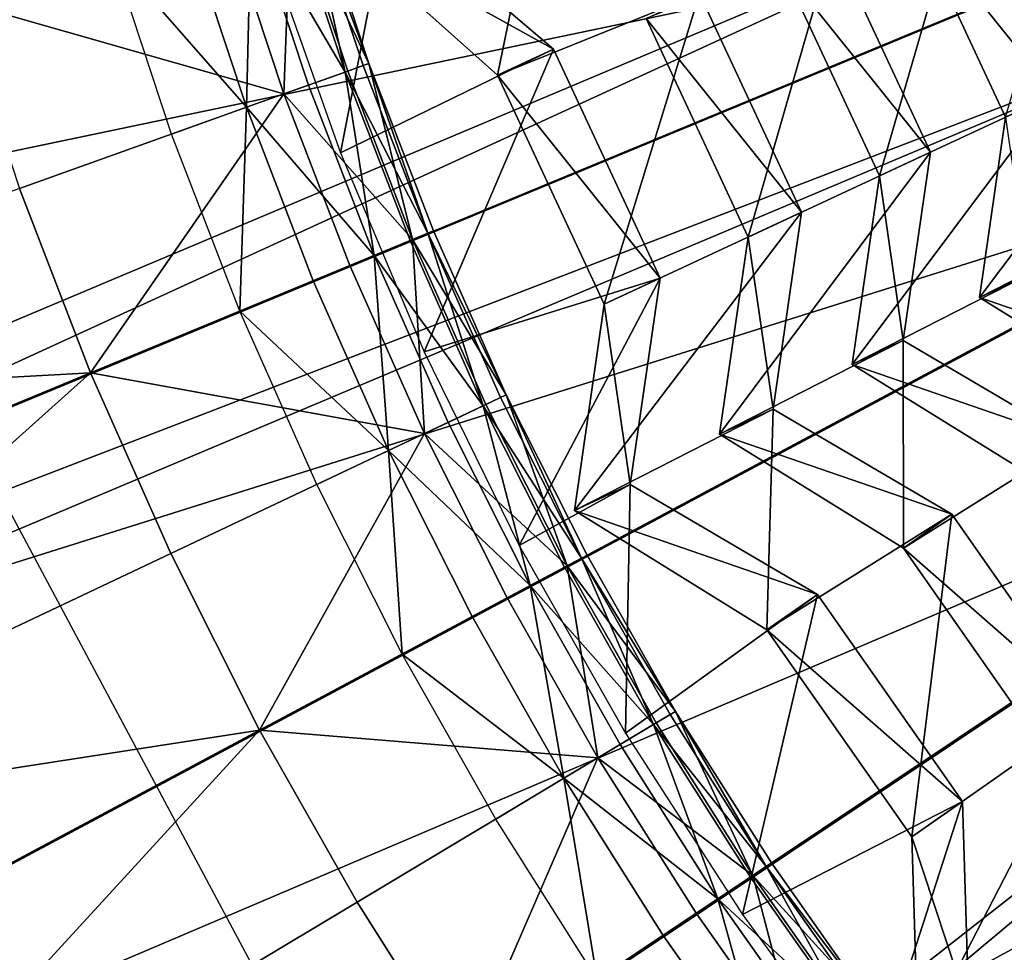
# Model space of a CAD drawing. Extents: x -3.87 to 3.87, y -3.87 to 3.87.
# Tile 21 of 115: x -1.56 to -1.16, y -0.87 to -0.49. Entities that reach past the tile are written whole.
import ezdxf

# ---------------------------------------------------------------- set-up
doc = ezdxf.new("R2010")
doc.units = 0
doc.layers.get('0').update_dxf_attribs({"linetype": 'CONTINUOUS'})

msp = doc.modelspace()

# ---------------------------------------------------------------- linework, layer by layer
for p in [(-1.344439, -0.502028, 8.58036), (-1.344439, -0.502028, 8.58036), (-1.430329, -0.511449, 8.613266), (-1.429232, -0.511056, 8.682016), (-1.422916, -0.508796, 8.629379), (-1.420444, -0.507912, 8.651937), (-1.367497, -0.51278, 8.573296), (-1.367497, -0.51278, 8.573296), (-1.445444, -0.516857, 8.601448), (-1.455595, -0.520489, 8.720688), (-1.471017, -0.526007, 8.591782), (-1.501819, -0.537028, 8.583187), (-1.432225, -0.544769, 8.594128), (-1.188915, -0.544499, 8.341112), (-1.188915, -0.544499, 8.341112), (-1.209989, -0.554325, 8.305344), (-1.209989, -0.554325, 8.305344), (-1.242092, -0.56929, 8.466446), (-1.242092, -0.56929, 8.466446), (-1.396243, -0.577959, 8.629379), (-1.393818, -0.576954, 8.651937), (-1.264113, -0.579558, 8.434898), (-1.264112, -0.579558, 8.434898), (-1.403517, -0.580972, 8.613266), (-1.402441, -0.580526, 8.682016), (-1.418348, -0.587115, 8.601448), (-1.428309, -0.591241, 8.720688), (-1.300399, -0.596473, 8.58036), (-1.300399, -0.596473, 8.58036), (-1.443442, -0.597509, 8.591782), (-1.168787, -0.60443, 8.184328), (-1.168787, -0.60443, 8.184328), (-1.323457, -0.607225, 8.573296), (-1.323457, -0.607225, 8.573296), (-1.473666, -0.610028, 8.583187), (-1.200184, -0.62219, 8.341112), (-1.200184, -0.62219, 8.341112), (-1.397701, -0.626794, 8.59413), (-1.221257, -0.632017, 8.305346), (-1.221257, -0.632017, 8.305346), (-1.535208, -0.63552, 8.808193), (-1.363825, -0.644602, 8.651937), (-1.373316, -0.649091, 8.613266), (-1.372262, -0.648593, 8.682016), (-1.366198, -0.645725, 8.629379), (-1.253867, -0.650471, 8.466446), (-1.253867, -0.650471, 8.466446), (-1.387828, -0.655954, 8.601448), (-1.397574, -0.660564, 8.720688), (-1.275887, -0.66074, 8.434898), (-1.275887, -0.66074, 8.434898), (-1.412381, -0.667567, 8.591782), (-1.441954, -0.681555, 8.583187), (-1.312729, -0.681481, 8.58036), (-1.312729, -0.681481, 8.58036), (-1.335786, -0.692233, 8.573298), (-1.335786, -0.692233, 8.573298), (-1.180188, -0.693806, 8.466446), (-1.180188, -0.693806, 8.466446), (-1.502171, -0.710035, 8.808193), (-1.358465, -0.706673, 8.59413), (-1.200091, -0.707742, 8.434898), (-1.200091, -0.707742, 8.434898), (-1.332866, -0.711936, 8.629379), (-1.330551, -0.710699, 8.651937), (-1.33981, -0.715648, 8.613266), (-1.338783, -0.715099, 8.682016), (-1.353967, -0.723215, 8.601448), (-1.363476, -0.728298, 8.720688), (-1.235577, -0.726858, 8.58036), (-1.235577, -0.726858, 8.58036), (-1.377921, -0.736019, 8.591782), (-1.256418, -0.741451, 8.573298), (-1.256418, -0.741451, 8.573298), (-1.406773, -0.75144, 8.583187), (-1.29408, -0.775087, 8.651937), (-1.296331, -0.776436, 8.629379), (-1.46552, -0.782841, 8.808193), (-1.303085, -0.780484, 8.613266), (-1.302085, -0.779885, 8.682016), (-1.314651, -0.784136, 8.59413), (-1.316854, -0.788737, 8.601448), (-1.326102, -0.79428, 8.720688), (-1.34015, -0.8027, 8.591782), (-1.175806, -0.812221, 8.58036), (-1.175806, -0.812221, 8.58036), (-1.368211, -0.819519, 8.583187), (-1.196647, -0.826814, 8.573298), (-1.196647, -0.826814, 8.573298), (-1.256678, -0.839066, 8.629379), (-1.254495, -0.837608, 8.651937), (-1.263225, -0.843441, 8.613266), (-1.262256, -0.842793, 8.682016), (-1.276572, -0.852359, 8.601448), (-1.425346, -0.853765, 8.808193), (-1.285537, -0.858349, 8.720688), (-1.266407, -0.85892, 8.59413), (-1.299156, -0.867449, 8.591782)]:
    msp.add_point(p)
for points in [[(-3.065268, -0.301903, 4.599772), (-3.020951, -0.600905, 4.599772), (0.000004, 0, 4.599773)], [(-3.020951, -0.600905, 4.599772), (-2.947471, -0.894106, 4.599772), (0.000004, 0, 4.599773)], [(-2.947471, -0.894106, 4.599772), (-2.845673, -1.178718, 4.599772), (0.000004, 0, 4.599773)], [(-2.845673, -1.178718, 4.599772), (-2.716404, -1.45195, 4.599772), (0.000004, 0, 4.599773)], [(-2.716404, -1.45195, 4.599772), (-2.561038, -1.711234, 4.599772), (0.000004, 0, 4.599773)], [(-2.561038, -1.711234, 4.599772), (-2.380948, -1.953996, 4.599772), (0.000004, 0, 4.599773)], [(-2.380948, -1.953996, 4.599772), (-2.177983, -2.177987, 4.599772), (0.000004, 0, 4.599773)], [(-2.177983, -2.177987, 4.599772), (-1.953992, -2.380952, 4.599772), (0.000004, 0, 4.599773)], [(-1.953992, -2.380952, 4.599772), (-1.711229, -2.561042, 4.599773), (0.000004, 0, 4.599773)], [(-1.711229, -2.561042, 4.599773), (-1.451946, -2.716409, 4.599773), (0.000004, 0, 4.599773)], [(-1.685208, -0.335209, 8.640915), (-1.587431, -0.657535, 8.640915), (0, 0, 8.640915)], [(-1.587431, -0.657535, 8.640915), (-1.42865, -0.954593, 8.640915), (0, 0, 8.640915)], [(-1.451946, -2.716409, 4.599773), (-1.178714, -2.845677, 4.599773), (0.000004, 0, 4.599773)], [(-1.42865, -0.954593, 8.640915), (-1.214967, -1.214967, 8.640915), (0, 0, 8.640915)], [(-1.214967, -1.214967, 8.640915), (-0.954593, -1.42865, 8.640915), (0, 0, 8.640915)], [(-1.178714, -2.845677, 4.599773), (-0.894102, -2.947475, 4.599773), (0.000004, 0, 4.599773)], [(-1.169629, -0.113537, 4.643105), (-3.683795, -0.530518, 4.643106), (-3.694397, -0.451269, 4.643106)], [(-1.169629, -0.113537, 4.643105), (-1.159028, -0.192785, 4.643105), (-3.683795, -0.530518, 4.643106)], [(-3.694397, -0.45127, 7.239486), (-3.683795, -0.530518, 7.239486), (-1.159028, -0.192785, 7.239485)], [(-1.159028, -0.192785, 7.239485), (-3.683795, -0.530518, 7.239486), (-3.683795, -0.530518, 4.643106)], [(-1.159028, -0.192785, 7.239485), (-3.683795, -0.530518, 4.643106), (-1.159028, -0.192785, 4.643105)], [(-2.357062, -0.468664, 7.281732), (-1.093749, -0.331504, 7.281732), (-2.299752, -0.69734, 7.281732)], [(-2.299752, -0.69734, 7.281732), (-1.093749, -0.331504, 7.281732), (-1.056006, -0.437028, 7.281732)], [(-3.445932, -1.406162, 7.239486), (-1.098696, -0.416717, 7.239485), (-1.098696, -0.416716, 4.643106)], [(-3.445932, -1.406162, 7.239486), (-1.098696, -0.416716, 4.643106), (-3.445932, -1.406161, 4.643106)], [(-1.098696, -0.416716, 4.643106), (-3.414874, -1.479837, 4.643106), (-3.445932, -1.406161, 4.643106)], [(-3.445932, -1.406162, 7.239486), (-1.067639, -0.490392, 7.239485), (-1.098696, -0.416717, 7.239485)], [(-1.098696, -0.416716, 4.643106), (-1.067639, -0.490392, 4.643106), (-3.414874, -1.479837, 4.643106)], [(-1.12525, -0.418655, 8.078863), (-1.196518, -0.447496, 8.184328), (-1.158005, -0.53009, 8.184328)], [(-1.349183, -0.423627, 8.466446), (-1.437112, -0.450529, 8.573296), (-1.367497, -0.51278, 8.573296)], [(-1.349183, -0.423627, 8.466446), (-1.367497, -0.51278, 8.573296), (-1.28415, -0.479096, 8.466446)], [(-2.299752, -0.69734, 7.281732), (-1.056006, -0.437028, 7.281732), (-2.220357, -0.919318, 7.281732)], [(-2.220357, -0.919318, 7.281732), (-1.056006, -0.437028, 7.281732), (-1.008077, -0.538333, 7.281732)], [(-1.430329, -0.511449, 8.613266), (-1.4537, -0.440694, 8.613266), (-1.446165, -0.438408, 8.629379)], [(-1.420444, -0.507912, 8.651937), (-1.443653, -0.437646, 8.651937), (-1.452585, -0.440355, 8.682016)], [(-1.420444, -0.507912, 8.651937), (-1.446165, -0.438408, 8.629379), (-1.443653, -0.437646, 8.651937)], [(-1.420444, -0.507912, 8.651937), (-1.422916, -0.508796, 8.629379), (-1.446165, -0.438408, 8.629379)], [(-1.430329, -0.511449, 8.613266), (-1.446165, -0.438408, 8.629379), (-1.422916, -0.508796, 8.629379)], [(-1.176354, -0.438093, 8.210798), (-1.250239, -0.468008, 8.305344), (-1.209989, -0.554325, 8.305344)], [(-1.176354, -0.438093, 8.210798), (-1.209989, -0.554325, 8.305344), (-1.13784, -0.520687, 8.210798)], [(-1.196518, -0.447496, 8.184328), (-1.176354, -0.438093, 8.210798), (-1.13784, -0.520687, 8.210798)], [(-1.455595, -0.520489, 8.720688), (-1.452585, -0.440355, 8.682016), (-1.479379, -0.448483, 8.720688)], [(-1.430329, -0.511449, 8.613266), (-1.469062, -0.445354, 8.601448), (-1.4537, -0.440694, 8.613266)], [(-1.455595, -0.520489, 8.720688), (-1.429232, -0.511056, 8.682016), (-1.452585, -0.440355, 8.682016)], [(-1.420444, -0.507912, 8.651937), (-1.452585, -0.440355, 8.682016), (-1.429232, -0.511056, 8.682016)], [(-1.471017, -0.526007, 8.591782), (-1.495053, -0.453238, 8.591782), (-1.469062, -0.445354, 8.601448)], [(-1.471017, -0.526007, 8.591782), (-1.469062, -0.445354, 8.601448), (-1.445444, -0.516857, 8.601448)], [(-1.430329, -0.511449, 8.613266), (-1.445444, -0.516857, 8.601448), (-1.469062, -0.445354, 8.601448)], [(-1.412537, -0.443944, 8.58036), (-1.461922, -0.460875, 8.594128), (-1.432225, -0.544769, 8.594128)], [(-1.437112, -0.450529, 8.573296), (-1.412537, -0.443944, 8.58036), (-1.344439, -0.502028, 8.58036)], [(-1.412537, -0.443944, 8.58036), (-1.432225, -0.544769, 8.594128), (-1.344439, -0.502028, 8.58036)], [(-1.455595, -0.520489, 8.720688), (-1.479379, -0.448483, 8.720688), (-1.590103, -0.482071, 8.808193)], [(-1.437112, -0.450529, 8.573296), (-1.344439, -0.502028, 8.58036), (-1.367497, -0.51278, 8.573296)], [(-1.196518, -0.447496, 8.184328), (-1.13784, -0.520687, 8.210798), (-1.158005, -0.53009, 8.184328)], [(-1.471017, -0.526007, 8.591782), (-1.526359, -0.462734, 8.583187), (-1.495053, -0.453238, 8.591782)], [(-1.229165, -0.458181, 8.341112), (-1.30617, -0.489364, 8.434898), (-1.264113, -0.579558, 8.434898)], [(-1.229165, -0.458181, 8.341112), (-1.264113, -0.579558, 8.434898), (-1.188915, -0.544499, 8.341112)], [(-1.250239, -0.468008, 8.305344), (-1.229165, -0.458181, 8.341112), (-1.188915, -0.544499, 8.341112)], [(-1.471017, -0.526007, 8.591782), (-1.501819, -0.537028, 8.583187), (-1.526359, -0.462734, 8.583187)], [(-1.250239, -0.468008, 8.305344), (-1.188915, -0.544499, 8.341112), (-1.209989, -0.554325, 8.305344)], [(-1.455595, -0.520489, 8.720688), (-1.590103, -0.482071, 8.808193), (-1.564537, -0.559469, 8.808193)], [(-1.28415, -0.479096, 8.466446), (-1.367497, -0.51278, 8.573296), (-1.323457, -0.607225, 8.573296)], [(-1.28415, -0.479096, 8.466446), (-1.323457, -0.607225, 8.573296), (-1.242092, -0.56929, 8.466446)], [(-1.30617, -0.489364, 8.434898), (-1.28415, -0.479096, 8.466446), (-1.242092, -0.56929, 8.466446)], [(-3.445932, -1.406162, 7.239486), (-3.414874, -1.479837, 7.239486), (-1.067639, -0.490392, 7.239485)], [(-1.067639, -0.490392, 7.239485), (-3.414874, -1.479837, 7.239486), (-3.414874, -1.479837, 4.643106)], [(-1.067639, -0.490392, 7.239485), (-3.414874, -1.479837, 4.643106), (-1.067639, -0.490392, 4.643106)], [(-1.30617, -0.489364, 8.434898), (-1.242092, -0.56929, 8.466446), (-1.264112, -0.579558, 8.434898)], [(-1.088416, -0.497645, 8.078863), (-1.158005, -0.53009, 8.184328), (-1.168787, -0.60443, 8.184328)], [(-1.088416, -0.497645, 8.078863), (-1.168787, -0.60443, 8.184328), (-1.098728, -0.568742, 8.078865)], [(-1.344439, -0.502028, 8.58036), (-1.432225, -0.544769, 8.594128), (-1.397701, -0.626794, 8.59413)], [(-1.344439, -0.502028, 8.58036), (-1.397701, -0.626794, 8.59413), (-1.300399, -0.596473, 8.58036)], [(-1.367497, -0.51278, 8.573296), (-1.344439, -0.502028, 8.58036), (-1.300399, -0.596473, 8.58036)], [(-1.455595, -0.520489, 8.720688), (-1.402441, -0.580526, 8.682016), (-1.429232, -0.511056, 8.682016)], [(-1.430329, -0.511449, 8.613266), (-1.418348, -0.587115, 8.601448), (-1.445444, -0.516857, 8.601448)], [(-1.430329, -0.511449, 8.613266), (-1.422916, -0.508796, 8.629379), (-1.396243, -0.577959, 8.629379)], [(-1.430329, -0.511449, 8.613266), (-1.396243, -0.577959, 8.629379), (-1.403517, -0.580972, 8.613266)], [(-1.430329, -0.511449, 8.613266), (-1.403517, -0.580972, 8.613266), (-1.418348, -0.587115, 8.601448)], [(-1.420444, -0.507912, 8.651937), (-1.429232, -0.511056, 8.682016), (-1.402441, -0.580526, 8.682016)], [(-1.420444, -0.507912, 8.651937), (-1.396243, -0.577959, 8.629379), (-1.422916, -0.508796, 8.629379)], [(-1.420444, -0.507912, 8.651937), (-1.402441, -0.580526, 8.682016), (-1.393818, -0.576954, 8.651937)], [(-1.420444, -0.507912, 8.651937), (-1.393818, -0.576954, 8.651937), (-1.396243, -0.577959, 8.629379)], [(-1.367497, -0.51278, 8.573296), (-1.300399, -0.596473, 8.58036), (-1.323457, -0.607225, 8.573296)], [(-1.471017, -0.526007, 8.591782), (-1.445444, -0.516857, 8.601448), (-1.418348, -0.587115, 8.601448)], [(-1.455595, -0.520489, 8.720688), (-1.564537, -0.559469, 8.808193), (-1.535208, -0.63552, 8.808193)], [(-1.455595, -0.520489, 8.720688), (-1.535208, -0.63552, 8.808193), (-1.428309, -0.591241, 8.720688)], [(-1.455595, -0.520489, 8.720688), (-1.428309, -0.591241, 8.720688), (-1.402441, -0.580526, 8.682016)], [(-1.13784, -0.520687, 8.210798), (-1.209989, -0.554325, 8.305344), (-1.221257, -0.632017, 8.305346)], [(-1.13784, -0.520687, 8.210798), (-1.221257, -0.632017, 8.305346), (-1.148623, -0.595027, 8.210798)], [(-1.471017, -0.526007, 8.591782), (-1.473666, -0.610028, 8.583187), (-1.501819, -0.537028, 8.583187)], [(-1.471017, -0.526007, 8.591782), (-1.443442, -0.597509, 8.591782), (-1.473666, -0.610028, 8.583187)], [(-1.471017, -0.526007, 8.591782), (-1.418348, -0.587115, 8.601448), (-1.443442, -0.597509, 8.591782)], [(-1.158005, -0.53009, 8.184328), (-1.148623, -0.595027, 8.210798), (-1.168787, -0.60443, 8.184328)], [(-2.220357, -0.919318, 7.281732), (-1.008077, -0.538333, 7.281732), (-2.119536, -1.13242, 7.281732)], [(-2.119536, -1.13242, 7.281732), (-1.008077, -0.538333, 7.281732), (-0.950473, -0.634466, 7.281732)], [(-1.188915, -0.544499, 8.341112), (-1.264113, -0.579558, 8.434898), (-1.275887, -0.66074, 8.434898)], [(-1.188915, -0.544499, 8.341112), (-1.275887, -0.66074, 8.434898), (-1.200184, -0.62219, 8.341112)], [(-1.209989, -0.554325, 8.305344), (-1.188915, -0.544499, 8.341112), (-1.200184, -0.62219, 8.341112)], [(-1.209989, -0.554325, 8.305344), (-1.200184, -0.62219, 8.341112), (-1.221257, -0.632017, 8.305346)], [(-1.821063, -0.651255, 8.984764), (-1.535208, -0.63552, 8.808193), (-1.564537, -0.559469, 8.808193)], [(-1.242092, -0.56929, 8.466446), (-1.323457, -0.607225, 8.573296), (-1.335786, -0.692233, 8.573298)], [(-1.242092, -0.56929, 8.466446), (-1.335786, -0.692233, 8.573298), (-1.253867, -0.650471, 8.466446)], [(-1.264112, -0.579558, 8.434898), (-1.242092, -0.56929, 8.466446), (-1.253867, -0.650471, 8.466446)], [(-1.098728, -0.568742, 8.078865), (-1.168787, -0.60443, 8.184328), (-1.099378, -0.647471, 8.184328)], [(-1.373316, -0.649091, 8.613266), (-1.403517, -0.580972, 8.613266), (-1.396243, -0.577959, 8.629379)], [(-1.363825, -0.644602, 8.651937), (-1.393818, -0.576954, 8.651937), (-1.402441, -0.580526, 8.682016)], [(-1.363825, -0.644602, 8.651937), (-1.396243, -0.577959, 8.629379), (-1.393818, -0.576954, 8.651937)], [(-1.363825, -0.644602, 8.651937), (-1.366198, -0.645725, 8.629379), (-1.396243, -0.577959, 8.629379)], [(-1.373316, -0.649091, 8.613266), (-1.396243, -0.577959, 8.629379), (-1.366198, -0.645725, 8.629379)], [(-1.264112, -0.579558, 8.434898), (-1.253867, -0.650471, 8.466446), (-1.275887, -0.66074, 8.434898)], [(-1.397574, -0.660564, 8.720688), (-1.402441, -0.580526, 8.682016), (-1.428309, -0.591241, 8.720688)], [(-1.373316, -0.649091, 8.613266), (-1.418348, -0.587115, 8.601448), (-1.403517, -0.580972, 8.613266)], [(-1.397574, -0.660564, 8.720688), (-1.372262, -0.648593, 8.682016), (-1.402441, -0.580526, 8.682016)], [(-1.363825, -0.644602, 8.651937), (-1.402441, -0.580526, 8.682016), (-1.372262, -0.648593, 8.682016)], [(-1.412381, -0.667567, 8.591782), (-1.443442, -0.597509, 8.591782), (-1.418348, -0.587115, 8.601448)], [(-1.373316, -0.649091, 8.613266), (-1.387828, -0.655954, 8.601448), (-1.418348, -0.587115, 8.601448)], [(-1.412381, -0.667567, 8.591782), (-1.418348, -0.587115, 8.601448), (-1.387828, -0.655954, 8.601448)], [(-1.397574, -0.660564, 8.720688), (-1.428309, -0.591241, 8.720688), (-1.535208, -0.63552, 8.808193)], [(-1.300399, -0.596473, 8.58036), (-1.397701, -0.626794, 8.59413), (-1.358465, -0.706673, 8.59413)], [(-1.300399, -0.596473, 8.58036), (-1.358465, -0.706673, 8.59413), (-1.312729, -0.681481, 8.58036)], [(-1.323457, -0.607225, 8.573296), (-1.300399, -0.596473, 8.58036), (-1.312729, -0.681481, 8.58036)], [(-1.148623, -0.595027, 8.210798), (-1.221257, -0.632017, 8.305346), (-1.148719, -0.676999, 8.305346)], [(-1.168787, -0.60443, 8.184328), (-1.148623, -0.595027, 8.210798), (-1.081153, -0.63471, 8.210798)], [(-1.412381, -0.667567, 8.591782), (-1.473666, -0.610028, 8.583187), (-1.443442, -0.597509, 8.591782)], [(-1.168787, -0.60443, 8.184328), (-1.081153, -0.63471, 8.210798), (-1.099378, -0.647471, 8.184328)], [(-1.323457, -0.607225, 8.573296), (-1.312729, -0.681481, 8.58036), (-1.335786, -0.692233, 8.573298)], [(-1.412381, -0.667567, 8.591782), (-1.441954, -0.681555, 8.583187), (-1.473666, -0.610028, 8.583187)], [(-1.200184, -0.62219, 8.341112), (-1.275887, -0.66074, 8.434898), (-1.200091, -0.707742, 8.434898)], [(-1.221257, -0.632017, 8.305346), (-1.200184, -0.62219, 8.341112), (-1.129672, -0.663662, 8.341112)], [(-1.200184, -0.62219, 8.341112), (-1.200091, -0.707742, 8.434898), (-1.129672, -0.663662, 8.341112)], [(-1.221257, -0.632017, 8.305346), (-1.129672, -0.663662, 8.341112), (-1.148719, -0.676999, 8.305346)], [(-2.119536, -1.13242, 7.281732), (-0.950473, -0.634466, 7.281732), (-1.998361, -1.334643, 7.281732)], [(-1.998361, -1.334643, 7.281732), (-0.950473, -0.634466, 7.281732), (-0.883701, -0.724475, 7.281732)], [(-1.821063, -0.651255, 8.984764), (-1.786921, -0.739783, 8.984764), (-1.535208, -0.63552, 8.808193)], [(-1.748465, -0.826523, 8.984764), (-1.535208, -0.63552, 8.808193), (-1.786921, -0.739783, 8.984764)], [(-1.748465, -0.826523, 8.984764), (-1.502171, -0.710035, 8.808193), (-1.535208, -0.63552, 8.808193)], [(-1.397574, -0.660564, 8.720688), (-1.535208, -0.63552, 8.808193), (-1.502171, -0.710035, 8.808193)], [(-1.363825, -0.644602, 8.651937), (-1.372262, -0.648593, 8.682016), (-1.338783, -0.715099, 8.682016)], [(-1.363825, -0.644602, 8.651937), (-1.332866, -0.711936, 8.629379), (-1.366198, -0.645725, 8.629379)], [(-1.363825, -0.644602, 8.651937), (-1.338783, -0.715099, 8.682016), (-1.330551, -0.710699, 8.651937)], [(-1.363825, -0.644602, 8.651937), (-1.330551, -0.710699, 8.651937), (-1.332866, -0.711936, 8.629379)], [(-1.397574, -0.660564, 8.720688), (-1.338783, -0.715099, 8.682016), (-1.372262, -0.648593, 8.682016)], [(-1.373316, -0.649091, 8.613266), (-1.353967, -0.723215, 8.601448), (-1.387828, -0.655954, 8.601448)], [(-1.373316, -0.649091, 8.613266), (-1.366198, -0.645725, 8.629379), (-1.332866, -0.711936, 8.629379)], [(-1.373316, -0.649091, 8.613266), (-1.332866, -0.711936, 8.629379), (-1.33981, -0.715648, 8.613266)], [(-1.373316, -0.649091, 8.613266), (-1.33981, -0.715648, 8.613266), (-1.353967, -0.723215, 8.601448)], [(-1.253867, -0.650471, 8.466446), (-1.335786, -0.692233, 8.573298), (-1.256418, -0.741451, 8.573298)], [(-1.275887, -0.66074, 8.434898), (-1.253867, -0.650471, 8.466446), (-1.180188, -0.693806, 8.466446)], [(-1.253867, -0.650471, 8.466446), (-1.256418, -0.741451, 8.573298), (-1.180188, -0.693806, 8.466446)], [(-1.412381, -0.667567, 8.591782), (-1.387828, -0.655954, 8.601448), (-1.353967, -0.723215, 8.601448)], [(-1.397574, -0.660564, 8.720688), (-1.502171, -0.710035, 8.808193), (-1.46552, -0.782841, 8.808193)], [(-1.397574, -0.660564, 8.720688), (-1.46552, -0.782841, 8.808193), (-1.363476, -0.728298, 8.720688)], [(-1.397574, -0.660564, 8.720688), (-1.363476, -0.728298, 8.720688), (-1.338783, -0.715099, 8.682016)], [(-1.275887, -0.66074, 8.434898), (-1.180188, -0.693806, 8.466446), (-1.200091, -0.707742, 8.434898)], [(-1.129672, -0.663662, 8.341112), (-1.200091, -0.707742, 8.434898), (-1.14301, -0.789263, 8.434898)], [(-1.412381, -0.667567, 8.591782), (-1.406773, -0.75144, 8.583187), (-1.441954, -0.681555, 8.583187)], [(-1.412381, -0.667567, 8.591782), (-1.353967, -0.723215, 8.601448), (-1.377921, -0.736019, 8.591782)], [(-1.412381, -0.667567, 8.591782), (-1.377921, -0.736019, 8.591782), (-1.406773, -0.75144, 8.583187)], [(-1.312729, -0.681481, 8.58036), (-1.358465, -0.706673, 8.59413), (-1.314651, -0.784136, 8.59413)], [(-1.335786, -0.692233, 8.573298), (-1.312729, -0.681481, 8.58036), (-1.235577, -0.726858, 8.58036)], [(-1.312729, -0.681481, 8.58036), (-1.314651, -0.784136, 8.59413), (-1.235577, -0.726858, 8.58036)], [(-2.955228, -2.262177, 7.239486), (-0.950573, -0.690593, 7.239486), (-0.950573, -0.690593, 4.643106)], [(-2.955228, -2.262177, 7.239486), (-0.950573, -0.690593, 4.643106), (-2.955228, -2.262177, 4.643106)], [(-0.950573, -0.690593, 4.643106), (-2.905898, -2.325099, 4.643106), (-2.955228, -2.262177, 4.643106)], [(-2.955228, -2.262177, 7.239486), (-0.901244, -0.753516, 7.239486), (-0.950573, -0.690593, 7.239486)], [(-0.950573, -0.690593, 4.643106), (-0.901244, -0.753515, 4.643106), (-2.905898, -2.325099, 4.643106)], [(-1.335786, -0.692233, 8.573298), (-1.235577, -0.726858, 8.58036), (-1.256418, -0.741451, 8.573298)], [(-1.180188, -0.693806, 8.466446), (-1.256418, -0.741451, 8.573298), (-1.196647, -0.826814, 8.573298)], [(-1.200091, -0.707742, 8.434898), (-1.180188, -0.693806, 8.466446), (-1.123107, -0.775327, 8.466446)], [(-1.180188, -0.693806, 8.466446), (-1.196647, -0.826814, 8.573298), (-1.123107, -0.775327, 8.466446)], [(-1.748465, -0.826523, 8.984764), (-1.46552, -0.782841, 8.808193), (-1.502171, -0.710035, 8.808193)], [(-1.200091, -0.707742, 8.434898), (-1.123107, -0.775327, 8.466446), (-1.14301, -0.789263, 8.434898)], [(-1.303085, -0.780484, 8.613266), (-1.33981, -0.715648, 8.613266), (-1.332866, -0.711936, 8.629379)], [(-1.29408, -0.775087, 8.651937), (-1.330551, -0.710699, 8.651937), (-1.338783, -0.715099, 8.682016)], [(-1.29408, -0.775087, 8.651937), (-1.332866, -0.711936, 8.629379), (-1.330551, -0.710699, 8.651937)], [(-1.29408, -0.775087, 8.651937), (-1.296331, -0.776436, 8.629379), (-1.332866, -0.711936, 8.629379)], [(-1.303085, -0.780484, 8.613266), (-1.332866, -0.711936, 8.629379), (-1.296331, -0.776436, 8.629379)], [(-1.326102, -0.79428, 8.720688), (-1.338783, -0.715099, 8.682016), (-1.363476, -0.728298, 8.720688)], [(-1.303085, -0.780484, 8.613266), (-1.353967, -0.723215, 8.601448), (-1.33981, -0.715648, 8.613266)], [(-1.326102, -0.79428, 8.720688), (-1.302085, -0.779885, 8.682016), (-1.338783, -0.715099, 8.682016)], [(-1.29408, -0.775087, 8.651937), (-1.338783, -0.715099, 8.682016), (-1.302085, -0.779885, 8.682016)], [(-1.998361, -1.334643, 7.281732), (-0.883701, -0.724475, 7.281732), (-1.857903, -1.523982, 7.281732)], [(-1.857903, -1.523982, 7.281732), (-0.883701, -0.724475, 7.281732), (-0.808449, -0.807522, 7.281732)], [(-1.34015, -0.8027, 8.591782), (-1.377921, -0.736019, 8.591782), (-1.353967, -0.723215, 8.601448)], [(-1.303085, -0.780484, 8.613266), (-1.316854, -0.788737, 8.601448), (-1.353967, -0.723215, 8.601448)], [(-1.34015, -0.8027, 8.591782), (-1.353967, -0.723215, 8.601448), (-1.316854, -0.788737, 8.601448)], [(-1.326102, -0.79428, 8.720688), (-1.363476, -0.728298, 8.720688), (-1.46552, -0.782841, 8.808193)], [(-1.235577, -0.726858, 8.58036), (-1.314651, -0.784136, 8.59413), (-1.266407, -0.85892, 8.59413)], [(-1.235577, -0.726858, 8.58036), (-1.266407, -0.85892, 8.59413), (-1.175806, -0.812221, 8.58036)], [(-1.256418, -0.741451, 8.573298), (-1.235577, -0.726858, 8.58036), (-1.175806, -0.812221, 8.58036)], [(-1.34015, -0.8027, 8.591782), (-1.406773, -0.75144, 8.583187), (-1.377921, -0.736019, 8.591782)], [(-1.256418, -0.741451, 8.573298), (-1.175806, -0.812221, 8.58036), (-1.196647, -0.826814, 8.573298)], [(-2.955228, -2.262177, 7.239486), (-2.905898, -2.325099, 7.239486), (-0.901244, -0.753516, 7.239486)], [(-0.901244, -0.753516, 7.239486), (-2.905898, -2.325099, 4.643106), (-0.901244, -0.753515, 4.643106)], [(-0.901244, -0.753516, 7.239486), (-2.905898, -2.325099, 7.239486), (-2.905898, -2.325099, 4.643106)], [(-1.34015, -0.8027, 8.591782), (-1.368211, -0.819519, 8.583187), (-1.406773, -0.75144, 8.583187)], [(-1.29408, -0.775087, 8.651937), (-1.302085, -0.779885, 8.682016), (-1.262256, -0.842793, 8.682016)], [(-1.29408, -0.775087, 8.651937), (-1.256678, -0.839066, 8.629379), (-1.296331, -0.776436, 8.629379)], [(-1.29408, -0.775087, 8.651937), (-1.262256, -0.842793, 8.682016), (-1.254495, -0.837608, 8.651937)], [(-1.29408, -0.775087, 8.651937), (-1.254495, -0.837608, 8.651937), (-1.256678, -0.839066, 8.629379)], [(-1.123107, -0.775327, 8.466446), (-1.196647, -0.826814, 8.573298), (-1.194024, -0.912672, 8.573298)], [(-1.123107, -0.775327, 8.466446), (-1.194024, -0.912672, 8.573298), (-1.120604, -0.857321, 8.466446)], [(-1.303085, -0.780484, 8.613266), (-1.296331, -0.776436, 8.629379), (-1.256678, -0.839066, 8.629379)], [(-1.748465, -0.826523, 8.984764), (-1.7058, -0.911274, 8.984764), (-1.46552, -0.782841, 8.808193)], [(-1.659036, -0.993833, 8.984764), (-1.46552, -0.782841, 8.808193), (-1.7058, -0.911274, 8.984764)], [(-1.659036, -0.993833, 8.984764), (-1.425346, -0.853765, 8.808193), (-1.46552, -0.782841, 8.808193)], [(-1.326102, -0.79428, 8.720688), (-1.46552, -0.782841, 8.808193), (-1.425346, -0.853765, 8.808193)], [(-1.326102, -0.79428, 8.720688), (-1.262256, -0.842793, 8.682016), (-1.302085, -0.779885, 8.682016)], [(-1.303085, -0.780484, 8.613266), (-1.276572, -0.852359, 8.601448), (-1.316854, -0.788737, 8.601448)], [(-1.303085, -0.780484, 8.613266), (-1.256678, -0.839066, 8.629379), (-1.263225, -0.843441, 8.613266)], [(-1.303085, -0.780484, 8.613266), (-1.263225, -0.843441, 8.613266), (-1.276572, -0.852359, 8.601448)], [(-1.34015, -0.8027, 8.591782), (-1.316854, -0.788737, 8.601448), (-1.276572, -0.852359, 8.601448)], [(-1.326102, -0.79428, 8.720688), (-1.425346, -0.853765, 8.808193), (-1.381743, -0.922632, 8.808193)], [(-1.326102, -0.79428, 8.720688), (-1.381743, -0.922632, 8.808193), (-1.285537, -0.858349, 8.720688)], [(-1.326102, -0.79428, 8.720688), (-1.285537, -0.858349, 8.720688), (-1.262256, -0.842793, 8.682016)], [(-1.34015, -0.8027, 8.591782), (-1.326357, -0.885624, 8.583187), (-1.368211, -0.819519, 8.583187)], [(-1.34015, -0.8027, 8.591782), (-1.276572, -0.852359, 8.601448), (-1.299156, -0.867449, 8.591782)], [(-1.34015, -0.8027, 8.591782), (-1.299156, -0.867449, 8.591782), (-1.326357, -0.885624, 8.583187)], [(-1.857903, -1.523982, 7.281732), (-0.808449, -0.807522, 7.281732), (-1.699605, -1.698679, 7.281732)], [(-1.699605, -1.698679, 7.281732), (-0.808449, -0.807522, 7.281732), (-0.725401, -0.882775, 7.281732)], [(-1.175806, -0.812221, 8.58036), (-1.266407, -0.85892, 8.59413), (-1.213897, -0.930772, 8.59413)], [(-1.175806, -0.812221, 8.58036), (-1.213897, -0.930772, 8.59413), (-1.173185, -0.89808, 8.580362)], [(-1.196647, -0.826814, 8.573298), (-1.175806, -0.812221, 8.58036), (-1.173185, -0.89808, 8.580362)], [(-1.196647, -0.826814, 8.573298), (-1.173185, -0.89808, 8.580362), (-1.194024, -0.912672, 8.573298)], [(-1.220315, -0.904359, 8.613266), (-1.263225, -0.843441, 8.613266), (-1.256678, -0.839066, 8.629379)], [(-1.211882, -0.898105, 8.651937), (-1.254495, -0.837608, 8.651937), (-1.262256, -0.842793, 8.682016)], [(-1.211882, -0.898105, 8.651937), (-1.256678, -0.839066, 8.629379), (-1.254495, -0.837608, 8.651937)], [(-1.211882, -0.898105, 8.651937), (-1.21399, -0.899669, 8.629379), (-1.256678, -0.839066, 8.629379)], [(-1.220315, -0.904359, 8.613266), (-1.256678, -0.839066, 8.629379), (-1.21399, -0.899669, 8.629379)], [(-1.241868, -0.920344, 8.720688), (-1.262256, -0.842793, 8.682016), (-1.285537, -0.858349, 8.720688)], [(-1.220315, -0.904359, 8.613266), (-1.276572, -0.852359, 8.601448), (-1.263225, -0.843441, 8.613266)], [(-1.241868, -0.920344, 8.720688), (-1.219378, -0.903665, 8.682016), (-1.262256, -0.842793, 8.682016)], [(-1.211882, -0.898105, 8.651937), (-1.262256, -0.842793, 8.682016), (-1.219378, -0.903665, 8.682016)], [(-1.255024, -0.930101, 8.591782), (-1.299156, -0.867449, 8.591782), (-1.276572, -0.852359, 8.601448)], [(-1.220315, -0.904359, 8.613266), (-1.233208, -0.913922, 8.601448), (-1.276572, -0.852359, 8.601448)], [(-1.255024, -0.930101, 8.591782), (-1.276572, -0.852359, 8.601448), (-1.233208, -0.913922, 8.601448)], [(-1.659036, -0.993833, 8.984764), (-1.381743, -0.922632, 8.808193), (-1.425346, -0.853765, 8.808193)], [(-1.241868, -0.920344, 8.720688), (-1.285537, -0.858349, 8.720688), (-1.381743, -0.922632, 8.808193)], [(-1.120604, -0.857321, 8.466446), (-1.194024, -0.912672, 8.573298), (-1.107318, -0.947359, 8.573298)], [(-1.255024, -0.930101, 8.591782), (-1.326357, -0.885624, 8.583187), (-1.299156, -0.867449, 8.591782)]]:
    msp.add_3dface(points)

doc.saveas('drawing.dxf')
